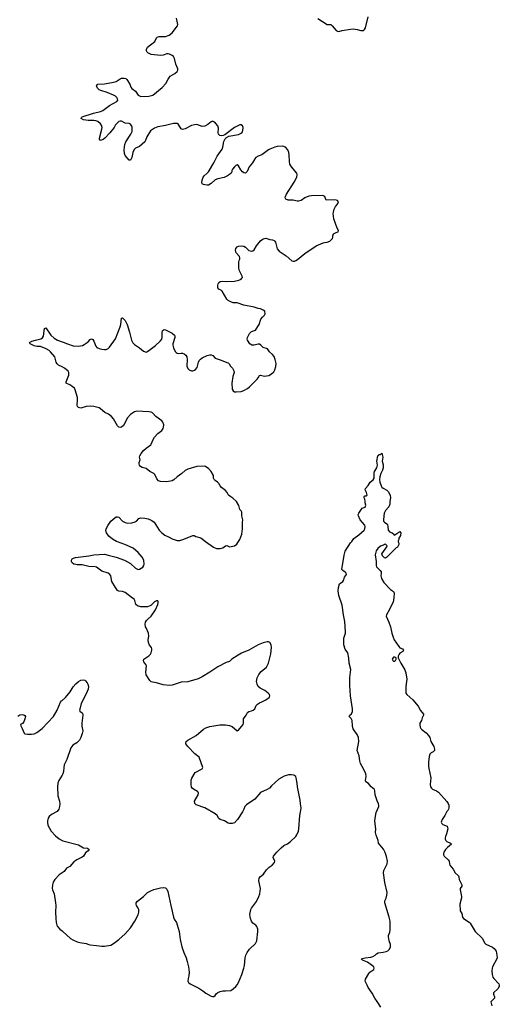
# Model space of a CAD drawing. Header units: inches. Extents: x 1771465 to 1971076, y 472029 to 643563.
# Tile 6 of 127: x 1809348 to 1816716, y 522895 to 538006. Entities that reach past the tile are written whole.
import ezdxf

# ---------------------------------------------------------------- set-up
doc = ezdxf.new("R2010")
doc.units = ezdxf.units.IN
doc.header["$MEASUREMENT"] = 0
for name, color, linetype in [('B8502', 7, 'Continuous'), ('B8503', 7, 'Continuous'), ('B8512', 7, 'Continuous'), ('B8513', 7, 'Continuous')]:
    doc.layers.add(name, color=color, linetype=linetype)

msp = doc.modelspace()

# ---------------------------------------------------------------- linework, layer by layer
at = {"layer": 'B8502', "color": 6, "elevation": 500}
for points in [[(1809322, 527318), (1809350, 527337), (1809390, 527343), (1809410, 527338), (1809426, 527326), (1809436, 527310), (1809435, 527290), (1809412, 527228), (1809390, 527206), (1809359, 527190), (1809364, 527170), (1809388, 527130), (1809416, 527056), (1809430, 527045), (1809470, 527039), (1809530, 527039), (1809570, 527048), (1809610, 527068), (1809696, 527130), (1809870, 527310), (1809926, 527410), (1809978, 527530), (1809992, 527550), (1810000, 527557)], [(1810000, 526411), (1809952, 526330), (1809934, 526290), (1809927, 526230), (1809934, 526094), (1809958, 526010), (1809963, 525970), (1809962, 525930), (1809952, 525890), (1809924, 525856), (1809836, 525810), (1809802, 525778), (1809787, 525750), (1809776, 525710), (1809775, 525690), (1809783, 525643), (1809833, 525553), (1809899, 525479), (1809954, 525434), (1810000, 525411)], [(1810000, 524913), (1809956, 524884), (1809889, 524811), (1809865, 524770), (1809852, 524730), (1809848, 524670), (1809852, 524650), (1809877, 524590), (1809901, 524450), (1809905, 524410), (1809900, 524310), (1809902, 524210), (1809909, 524150), (1809920, 524110), (1809930, 524090), (1809966, 524046), (1810000, 524021)]]:
    msp.add_lwpolyline(points, dxfattribs=at)
at = {"layer": 'B8503', "color": 6, "elevation": 500}
msp.add_lwpolyline([(1810000, 532677), (1809946, 532706), (1809923, 532723), (1809907, 532750), (1809886, 532830), (1809822, 532910), (1809800, 532930), (1809755, 532955), (1809670, 532989), (1809610, 532990), (1809570, 533000), (1809512, 533030), (1809501, 533050), (1809533, 533070), (1809590, 533090), (1809671, 533109), (1809697, 533123), (1809716, 533150), (1809730, 533265), (1809750, 533279), (1809826, 533166), (1809876, 533116), (1809927, 533087), (1810000, 533063)], dxfattribs=at)
at = {"layer": 'B8512', "color": 6}
for points, elevation in [([(1810000, 524021), (1810010, 524014), (1810130, 523906), (1810163, 523883), (1810230, 523854), (1810270, 523843), (1810370, 523828), (1810410, 523810), (1810430, 523806), (1810530, 523798), (1810610, 523786), (1810650, 523786), (1810750, 523804), (1810790, 523827), (1810873, 523890), (1810970, 523975), (1811050, 524068), (1811117, 524170), (1811166, 524270), (1811177, 524310), (1811177, 524350), (1811170, 524370), (1811145, 524410), (1811139, 524430), (1811140, 524450), (1811160, 524480), (1811248, 524550), (1811310, 524609), (1811363, 524637), (1811410, 524656), (1811510, 524681), (1811565, 524685), (1811590, 524680), (1811610, 524662), (1811624, 524624), (1811668, 524410), (1811712, 524232), (1811723, 524203), (1811756, 524150), (1811770, 524112), (1811796, 524010), (1811813, 523890), (1811837, 523777), (1811868, 523690), (1811904, 523610), (1811922, 523550), (1811940, 523470), (1811953, 523387), (1811948, 523330), (1811935, 523290), (1811931, 523250), (1811941, 523230), (1811965, 523210), (1812102, 523142), (1812163, 523103), (1812210, 523064), (1812290, 523021), (1812310, 523015), (1812330, 523016), (1812349, 523030), (1812365, 523055), (1812390, 523074), (1812428, 523090), (1812470, 523099), (1812510, 523099), (1812592, 523108), (1812630, 523131), (1812670, 523166), (1812690, 523191), (1812710, 523230), (1812761, 523350), (1812792, 523448), (1812801, 523490), (1812812, 523610), (1812820, 523650), (1812843, 523690), (1812881, 523739), (1812973, 523830), (1812989, 523870), (1813008, 524010), (1813007, 524050), (1812991, 524091), (1812974, 524110), (1812930, 524142), (1812909, 524170), (1812893, 524210), (1812886, 524274), (1812898, 524350), (1812908, 524370), (1812986, 524470), (1813024, 524550), (1813038, 524590), (1813047, 524673), (1813023, 524790), (1813027, 524830), (1813046, 524854), (1813095, 524890), (1813141, 524959), (1813182, 524998), (1813227, 525030), (1813262, 525070), (1813269, 525090), (1813242, 525150), (1813249, 525170), (1813299, 525230), (1813363, 525297), (1813407, 525333), (1813463, 525357), (1813510, 525395), (1813589, 525470), (1813606, 525494), (1813629, 525550), (1813638, 525590), (1813653, 525790), (1813662, 525850), (1813669, 525870), (1813672, 525910), (1813661, 525970), (1813657, 526030), (1813615, 526230), (1813613, 526290), (1813597, 526370), (1813589, 526389), (1813558, 526410), (1813517, 526417), (1813477, 526417), (1813410, 526398), (1813331, 526350), (1813218, 526250), (1813187, 526213), (1813152, 526190), (1813050, 526144), (1812958, 526042), (1812830, 525958), (1812809, 525931), (1812793, 525887), (1812773, 525847), (1812696, 525730), (1812650, 525681), (1812612, 525668), (1812570, 525668), (1812550, 525674), (1812493, 525710), (1812429, 525729), (1812406, 525746), (1812382, 525790), (1812350, 525820), (1812190, 525910), (1812057, 525957), (1812037, 525977), (1812036, 526010), (1812092, 526110), (1812095, 526135), (1812090, 526150), (1812079, 526159), (1812016, 526196), (1811999, 526210), (1811990, 526225), (1811982, 526270), (1811983, 526337), (1811994, 526366), (1812045, 526450), (1812151, 526509), (1812160, 526530), (1812105, 526685), (1812041, 526741), (1811929, 526850), (1811903, 526890), (1811899, 526910), (1811908, 526930), (1811931, 526949), (1812060, 527020), (1812170, 527115), (1812210, 527137), (1812270, 527160), (1812422, 527182), (1812510, 527186), (1812570, 527176), (1812610, 527158), (1812690, 527093), (1812710, 527102), (1812781, 527190), (1812785, 527210), (1812785, 527275), (1812827, 527330), (1812850, 527374), (1812870, 527389), (1812910, 527397), (1812937, 527410), (1812959, 527430), (1812982, 527478), (1813001, 527499), (1813030, 527520), (1813070, 527535), (1813132, 527570), (1813185, 527610), (1813193, 527630), (1813184, 527650), (1813164, 527670), (1813113, 527710), (1813045, 527745), (1813013, 527773), (1812994, 527810), (1812988, 527850), (1812997, 527903), (1813022, 527958), (1813059, 528001), (1813138, 528070), (1813170, 528130), (1813208, 528272), (1813216, 528370), (1813212, 528412), (1813189, 528449), (1813170, 528458), (1813150, 528458), (1813090, 528444), (1813011, 528410), (1812870, 528330), (1812757, 528283), (1812705, 528255), (1812608, 528192), (1812570, 528158), (1812520, 528140), (1812390, 528076), (1812270, 527990), (1812150, 527918), (1812090, 527890), (1811930, 527846), (1811830, 527840), (1811690, 527791), (1811650, 527785), (1811550, 527798), (1811450, 527829), (1811390, 527837), (1811370, 527844), (1811346, 527866), (1811292, 527952), (1811284, 527990), (1811295, 528090), (1811288, 528110), (1811258, 528150), (1811250, 528170), (1811258, 528190), (1811330, 528244), (1811357, 528270), (1811370, 528290), (1811380, 528330), (1811380, 528350), (1811372, 528370), (1811345, 528405), (1811326, 528446), (1811322, 528482), (1811330, 528550), (1811329, 528590), (1811290, 528670), (1811283, 528690), (1811278, 528730), (1811283, 528757), (1811296, 528784), (1811315, 528805), (1811368, 528850), (1811434, 528950), (1811470, 529032), (1811477, 529057), (1811477, 529077), (1811470, 529088), (1811450, 529089), (1811421, 529070), (1811363, 529017), (1811310, 528995), (1811210, 528993), (1811158, 529010), (1811134, 529030), (1811118, 529090), (1811107, 529110), (1811083, 529130), (1810970, 529215), (1810930, 529230), (1810870, 529237), (1810850, 529248), (1810839, 529259), (1810818, 529290), (1810766, 529386), (1810748, 529470), (1810734, 529490), (1810710, 529510), (1810610, 529540), (1810530, 529602), (1810510, 529610), (1810410, 529615), (1810310, 529637), (1810230, 529638), (1810210, 529642), (1810182, 529650), (1810153, 529670), (1810145, 529690), (1810146, 529710), (1810156, 529730), (1810177, 529743), (1810208, 529752), (1810410, 529775), (1810490, 529791), (1810650, 529802), (1810710, 529790), (1810830, 529757), (1810958, 529710), (1811007, 529687), (1811050, 529658), (1811130, 529589), (1811150, 529576), (1811170, 529570), (1811190, 529572), (1811238, 529602), (1811256, 529630), (1811260, 529650), (1811254, 529710), (1811230, 529758), (1811171, 529830), (1811090, 529893), (1810964, 529950), (1810850, 529994), (1810838, 530000)], 500), ([(1812203, 530000), (1812327, 529910), (1812372, 529892), (1812430, 529892), (1812470, 529901), (1812510, 529932), (1812530, 529938), (1812570, 529917), (1812647, 529933), (1812684, 529956), (1812700, 529980), (1812712, 530000)], 500), ([(1814897, 522850), (1814840, 522940), (1814802, 522990), (1814765, 523065), (1814699, 523150), (1814687, 523190), (1814654, 523250), (1814660, 523280), (1814710, 523365), (1814729, 523390), (1814786, 523430), (1814794, 523450), (1814786, 523470), (1814750, 523502), (1814690, 523542), (1814615, 523570), (1814593, 523590), (1814654, 523610), (1814741, 523619), (1814773, 523627), (1814809, 523650), (1814829, 523671), (1814855, 523685), (1814930, 523693), (1814976, 523704), (1815003, 523717), (1815024, 523736), (1815043, 523770), (1815044, 523810), (1815025, 523870), (1815014, 523930), (1815016, 523950), (1815036, 524004), (1815040, 524030), (1815039, 524170), (1815026, 524230), (1814955, 524450), (1814958, 524482), (1814976, 524524), (1814989, 524570), (1814991, 524610), (1814955, 524765), (1814935, 524910), (1814940, 524950), (1814993, 525050), (1815000, 525090), (1814985, 525165), (1814965, 525225), (1814938, 525278), (1814862, 525370), (1814857, 525410), (1814825, 525490), (1814814, 525530), (1814820, 525590), (1814806, 525706), (1814809, 525751), (1814822, 525838), (1814864, 525930), (1814866, 525950), (1814862, 525970), (1814838, 526018), (1814817, 526077), (1814810, 526110), (1814805, 526170), (1814797, 526190), (1814750, 526230), (1814704, 526284), (1814668, 526308), (1814662, 526322), (1814659, 526330), (1814669, 526390), (1814665, 526430), (1814637, 526497), (1814584, 526590), (1814573, 526630), (1814562, 526710), (1814532, 526790), (1814558, 526930), (1814553, 526990), (1814533, 527033), (1814489, 527090), (1814470, 527124), (1814460, 527170), (1814457, 527250), (1814439, 527279), (1814410, 527310), (1814422, 527330), (1814447, 527353), (1814463, 527390), (1814461, 527430), (1814430, 527630), (1814421, 527790), (1814422, 527910), (1814433, 528033), (1814411, 528130), (1814405, 528205), (1814390, 528290), (1814347, 528347), (1814330, 528410), (1814328, 528512), (1814351, 528590), (1814353, 528613), (1814341, 528770), (1814321, 528870), (1814302, 529022), (1814250, 529169), (1814241, 529239), (1814245, 529290), (1814262, 529350), (1814310, 529382), (1814329, 529411), (1814339, 529450), (1814368, 529490), (1814362, 529510), (1814349, 529529), (1814312, 529552), (1814297, 529570), (1814333, 529790), (1814350, 529848), (1814430, 529977), (1814448, 530000)], 400), ([(1815162, 530000), (1815162, 529990), (1815172, 529970), (1815172, 529950), (1815151, 529910), (1815130, 529898), (1814982, 529750), (1814970, 529742), (1814950, 529748), (1814920, 529780), (1814909, 529810), (1814990, 529914), (1814993, 529933), (1814970, 529955), (1814950, 529954), (1814937, 529943), (1814890, 529924), (1814850, 529889), (1814826, 529854), (1814811, 529791), (1814822, 529690), (1814824, 529630), (1814830, 529610), (1814888, 529550), (1814899, 529530), (1814903, 529510), (1814894, 529470), (1814905, 529430), (1814943, 529370), (1815042, 529262), (1815092, 529230), (1815100, 529210), (1815098, 529130), (1815083, 529070), (1815030, 528952), (1814982, 528870), (1814978, 528850), (1815020, 528760), (1815046, 528690), (1815067, 528590), (1815084, 528530), (1815101, 528490), (1815170, 528387), (1815190, 528367), (1815231, 528350), (1815246, 528330), (1815234, 528310), (1815190, 528283), (1815178, 528270), (1815163, 528237), (1815160, 528210), (1815202, 528130), (1815264, 528030), (1815280, 527980), (1815293, 527887), (1815292, 527850), (1815279, 527770), (1815278, 527698), (1815282, 527670), (1815297, 527650), (1815390, 527567), (1815467, 527470), (1815504, 527404), (1815551, 527350), (1815551, 527330), (1815531, 527290), (1815519, 527250), (1815495, 527210), (1815494, 527186), (1815502, 527150), (1815511, 527130), (1815527, 527110), (1815590, 527063), (1815630, 527021), (1815647, 526987), (1815666, 526926), (1815711, 526850), (1815721, 526810), (1815718, 526790), (1815698, 526770), (1815670, 526755), (1815648, 526732), (1815640, 526700), (1815630, 526610), (1815629, 526550), (1815634, 526514), (1815665, 526370), (1815654, 526270), (1815660, 526230), (1815674, 526210), (1815690, 526198), (1815750, 526171), (1815780, 526150), (1815910, 526006), (1815930, 525976), (1815940, 525950), (1815943, 525910), (1815937, 525890), (1815926, 525870), (1815908, 525852), (1815877, 525790), (1815836, 525730), (1815824, 525690), (1815831, 525670), (1815850, 525655), (1815915, 525630), (1815923, 525590), (1815907, 525510), (1815888, 525468), (1815884, 525450), (1815886, 525430), (1815893, 525410), (1815910, 525391), (1815966, 525370), (1815979, 525350), (1815919, 525301), (1815890, 525270), (1815865, 525230), (1815858, 525210), (1815859, 525190), (1815870, 525166), (1815930, 525114), (1815947, 525090), (1815950, 525050), (1815958, 525030), (1816009, 524970), (1816036, 524910), (1816087, 524867), (1816096, 524850), (1816100, 524810), (1816107, 524790), (1816142, 524730), (1816140, 524710), (1816115, 524670), (1816113, 524650), (1816134, 524550), (1816134, 524530), (1816111, 524430), (1816114, 524330), (1816138, 524290), (1816152, 524230), (1816167, 524210), (1816254, 524154), (1816270, 524138), (1816343, 524010), (1816450, 523910), (1816493, 523833), (1816510, 523819), (1816610, 523772), (1816638, 523750), (1816665, 523710), (1816680, 523650), (1816684, 523610), (1816680, 523590), (1816613, 523470), (1816605, 523450), (1816599, 523410), (1816605, 523350), (1816618, 523310), (1816630, 523290), (1816709, 523210), (1816716, 523190), (1816715, 523170), (1816692, 523130), (1816629, 523070), (1816626, 523050), (1816643, 523010), (1816642, 522990), (1816628, 522972), (1816601, 522950), (1816588, 522930), (1816601, 522870)], 400), ([(1810000, 527557), (1810050, 527602), (1810124, 527690), (1810170, 527765), (1810210, 527814), (1810250, 527848), (1810290, 527869), (1810330, 527876), (1810350, 527870), (1810361, 527861), (1810386, 527830), (1810395, 527810), (1810405, 527770), (1810402, 527730), (1810370, 527657), (1810291, 527510), (1810270, 527426), (1810269, 527409), (1810275, 527395), (1810309, 527369), (1810318, 527350), (1810318, 527330), (1810301, 527210), (1810304, 527164), (1810316, 527090), (1810307, 527050), (1810287, 526990), (1810267, 526950), (1810224, 526910), (1810165, 526870), (1810148, 526852), (1810135, 526830), (1810074, 526650), (1810032, 526568), (1810025, 526530), (1810023, 526470), (1810011, 526430), (1810000, 526411)], 500), ([(1810000, 525411), (1810010, 525406), (1810250, 525344), (1810330, 525298), (1810391, 525290), (1810415, 525270), (1810403, 525250), (1810361, 525219), (1810327, 525170), (1810308, 525152), (1810290, 525140), (1810226, 525114), (1810178, 525082), (1810118, 525010), (1810070, 524982), (1810030, 524933), (1810000, 524913)], 500)]:
    msp.add_lwpolyline(points, dxfattribs=dict(at, elevation=elevation))
at = {"layer": 'B8512', "color": 6, "elevation": 400}
msp.add_lwpolyline([(1815110, 528222), (1815090, 528220), (1815070, 528190), (1815079, 528170), (1815090, 528162), (1815110, 528163), (1815121, 528170), (1815132, 528190), (1815129, 528210)], close=True, dxfattribs=at)
at = {"layer": 'B8513', "color": 6}
for points, elevation in [([(1810000, 533063), (1810017, 533057), (1810082, 533030), (1810170, 533001), (1810245, 532995), (1810282, 532998), (1810313, 533007), (1810339, 533021), (1810398, 533062), (1810430, 533097), (1810450, 533107), (1810470, 533096), (1810490, 533071), (1810516, 532996), (1810534, 532974), (1810570, 532959), (1810611, 532949), (1810650, 532942), (1810675, 532945), (1810710, 532960), (1810730, 532979), (1810819, 533110), (1810894, 533290), (1810903, 533330), (1810910, 533426), (1810930, 533428), (1810950, 533412), (1810967, 533390), (1810998, 533330), (1811036, 533210), (1811066, 533090), (1811087, 533047), (1811110, 533020), (1811189, 532969), (1811250, 532918), (1811290, 532905), (1811310, 532913), (1811435, 533005), (1811505, 533070), (1811530, 533104), (1811538, 533130), (1811537, 533203), (1811543, 533230), (1811550, 533241), (1811569, 533250), (1811590, 533248), (1811693, 533193), (1811725, 533165), (1811732, 533150), (1811732, 533130), (1811700, 533030), (1811701, 533010), (1811711, 532970), (1811736, 532916), (1811750, 532896), (1811766, 532886), (1811790, 532882), (1811830, 532889), (1811850, 532887), (1811877, 532877), (1811899, 532859), (1811914, 532830), (1811922, 532790), (1811918, 532690), (1811932, 532652), (1811950, 532633), (1811990, 532616), (1812010, 532616), (1812033, 532627), (1812050, 532639), (1812073, 532667), (1812094, 532750), (1812106, 532773), (1812125, 532795), (1812150, 532814), (1812230, 532852), (1812270, 532864), (1812290, 532863), (1812315, 532850), (1812351, 532810), (1812443, 532783), (1812530, 532745), (1812550, 532742), (1812565, 532725), (1812587, 532690), (1812620, 532660), (1812639, 532619), (1812645, 532590), (1812624, 532530), (1812609, 532430), (1812610, 532334), (1812627, 532310), (1812650, 532296), (1812673, 532293), (1812750, 532302), (1812790, 532314), (1812850, 532348), (1812877, 532370), (1812996, 532490), (1813013, 532510), (1813030, 532545), (1813050, 532548), (1813110, 532537), (1813142, 532538), (1813174, 532546), (1813216, 532570), (1813250, 532604), (1813268, 532630), (1813283, 532683), (1813286, 532730), (1813273, 532790), (1813256, 532836), (1813230, 532867), (1813184, 532910), (1813154, 532954), (1813090, 532973), (1813055, 533010), (1813030, 533027), (1813010, 533027), (1812950, 533011), (1812913, 533013), (1812899, 533019), (1812883, 533030), (1812849, 533090), (1812845, 533110), (1812849, 533130), (1812879, 533190), (1812910, 533219), (1812970, 533241), (1813029, 533330), (1813055, 533410), (1813079, 533441), (1813109, 533470), (1813119, 533490), (1813114, 533530), (1813089, 533550), (1813050, 533570), (1813010, 533576), (1812950, 533596), (1812790, 533627), (1812690, 533660), (1812630, 533660), (1812590, 533674), (1812550, 533697), (1812530, 533718), (1812459, 533839), (1812449, 533849), (1812409, 533869), (1812392, 533890), (1812392, 533930), (1812399, 533950), (1812410, 533975), (1812430, 533990), (1812470, 533995), (1812530, 533989), (1812648, 533992), (1812715, 534010), (1812750, 534024), (1812763, 534037), (1812769, 534050), (1812764, 534070), (1812724, 534150), (1812714, 534190), (1812717, 534230), (1812713, 534290), (1812719, 534310), (1812731, 534330), (1812731, 534350), (1812724, 534370), (1812676, 534430), (1812665, 534470), (1812670, 534496), (1812690, 534521), (1812710, 534531), (1812750, 534535), (1812790, 534530), (1812815, 534515), (1812870, 534464), (1812907, 534453), (1812930, 534456), (1812950, 534476), (1812986, 534534), (1813048, 534612), (1813090, 534642), (1813131, 534651), (1813190, 534630), (1813230, 534629), (1813257, 534617), (1813269, 534609), (1813276, 534590), (1813306, 534490), (1813335, 534455), (1813442, 534382), (1813530, 534307), (1813550, 534301), (1813570, 534301), (1813590, 534308), (1813616, 534324), (1813730, 534420), (1813905, 534535), (1814010, 534581), (1814032, 534588), (1814070, 534591), (1814112, 534608), (1814154, 534650), (1814161, 534670), (1814159, 534690), (1814170, 534718), (1814210, 534741), (1814238, 534750), (1814248, 534770), (1814226, 534806), (1814175, 534950), (1814165, 535030), (1814167, 535053), (1814181, 535099), (1814202, 535138), (1814230, 535176), (1814244, 535210), (1814232, 535232), (1814190, 535239), (1814058, 535238), (1814050, 535246), (1814034, 535290), (1814006, 535306), (1813830, 535303), (1813790, 535296), (1813730, 535272), (1813670, 535233), (1813630, 535221), (1813610, 535221), (1813550, 535237), (1813470, 535237), (1813436, 535250), (1813427, 535270), (1813430, 535290), (1813446, 535330), (1813566, 535510), (1813604, 535590), (1813613, 535630), (1813608, 535650), (1813522, 535750), (1813500, 535790), (1813492, 535830), (1813490, 535930), (1813481, 535970), (1813465, 536010), (1813431, 536051), (1813390, 536065), (1813302, 536058), (1813267, 536050), (1813190, 536021), (1813169, 536011), (1813070, 535931), (1813010, 535912), (1812977, 535890), (1812959, 535870), (1812924, 535810), (1812874, 535746), (1812842, 535678), (1812823, 535657), (1812810, 535652), (1812790, 535656), (1812769, 535669), (1812743, 535703), (1812710, 535763), (1812690, 535777), (1812670, 535770), (1812647, 535750), (1812615, 535710), (1812608, 535690), (1812607, 535670), (1812595, 535650), (1812572, 535628), (1812541, 535610), (1812490, 535585), (1812390, 535564), (1812350, 535548), (1812290, 535490), (1812250, 535465), (1812230, 535464), (1812193, 535473), (1812170, 535475), (1812150, 535485), (1812147, 535507), (1812150, 535545), (1812168, 535590), (1812183, 535610), (1812230, 535650), (1812250, 535672), (1812330, 535810), (1812381, 535910), (1812461, 536019), (1812471, 536049), (1812485, 536135), (1812504, 536176), (1812524, 536196), (1812563, 536217), (1812710, 536246), (1812760, 536270), (1812773, 536287), (1812777, 536303), (1812780, 536350), (1812770, 536379), (1812750, 536394), (1812730, 536393), (1812690, 536374), (1812649, 536350), (1812500, 536240), (1812472, 536228), (1812450, 536224), (1812421, 536230), (1812401, 536250), (1812397, 536270), (1812401, 536341), (1812390, 536378), (1812357, 536417), (1812330, 536438), (1812310, 536447), (1812290, 536439), (1812241, 536399), (1812190, 536372), (1812150, 536367), (1812070, 536396), (1812034, 536394), (1811990, 536383), (1811890, 536331), (1811850, 536319), (1811830, 536330), (1811790, 536397), (1811770, 536412), (1811750, 536415), (1811710, 536411), (1811590, 536380), (1811470, 536364), (1811419, 536341), (1811360, 536300), (1811302, 536210), (1811282, 536150), (1811270, 536131), (1811190, 536062), (1811130, 536032), (1811108, 536012), (1811085, 535970), (1811070, 535893), (1811050, 535849), (1811030, 535849), (1810970, 535923), (1810957, 535950), (1810952, 536010), (1810966, 536090), (1810981, 536130), (1811058, 536250), (1811074, 536290), (1811078, 536318), (1811074, 536354), (1811070, 536370), (1811050, 536401), (1811030, 536411), (1810970, 536417), (1810910, 536450), (1810890, 536451), (1810870, 536442), (1810821, 536390), (1810799, 536350), (1810733, 536270), (1810658, 536190), (1810630, 536168), (1810590, 536152), (1810576, 536170), (1810575, 536190), (1810612, 536328), (1810615, 536350), (1810606, 536386), (1810590, 536410), (1810550, 536444), (1810516, 536456), (1810490, 536460), (1810398, 536458), (1810327, 536467), (1810294, 536490), (1810297, 536503), (1810307, 536513), (1810481, 536570), (1810590, 536598), (1810628, 536612), (1810728, 536690), (1810842, 536750), (1810857, 536770), (1810853, 536790), (1810840, 536810), (1810819, 536830), (1810790, 536848), (1810691, 536890), (1810597, 536917), (1810570, 536932), (1810550, 536951), (1810530, 536987), (1810538, 537010), (1810550, 537019), (1810650, 537022), (1810790, 537045), (1810830, 537058), (1810890, 537100), (1810910, 537107), (1810951, 537111), (1810981, 537101), (1810995, 537090), (1811039, 537019), (1811054, 536970), (1811072, 536950), (1811125, 536910), (1811170, 536850), (1811210, 536829), (1811330, 536833), (1811395, 536850), (1811535, 536965), (1811593, 537027), (1811627, 537093), (1811660, 537140), (1811730, 537181), (1811765, 537210), (1811779, 537230), (1811779, 537250), (1811745, 537325), (1811729, 537410), (1811710, 537442), (1811690, 537458), (1811650, 537478), (1811630, 537483), (1811610, 537481), (1811550, 537460), (1811510, 537456), (1811370, 537472), (1811318, 537498), (1811306, 537510), (1811297, 537530), (1811295, 537550), (1811310, 537582), (1811422, 537670), (1811450, 537727), (1811461, 537739), (1811490, 537749), (1811590, 537750), (1811645, 537770), (1811690, 537805), (1811774, 537910), (1811777, 537930), (1811759, 538030)], 500), ([(1813930, 538022), (1814070, 537934), (1814130, 537930), (1814150, 537914), (1814210, 537842), (1814231, 537830), (1814250, 537826), (1814300, 537840), (1814430, 537862), (1814470, 537865), (1814530, 537858), (1814590, 537839), (1814630, 537839), (1814647, 537853), (1814659, 537881), (1814700, 538050)], 500), ([(1812712, 530000), (1812729, 530030), (1812761, 530110), (1812773, 530190), (1812769, 530290), (1812775, 530330), (1812763, 530390), (1812759, 530450), (1812749, 530470), (1812729, 530490), (1812713, 530550), (1812677, 530610), (1812625, 530665), (1812590, 530683), (1812554, 530710), (1812534, 530750), (1812510, 530782), (1812447, 530827), (1812429, 530850), (1812409, 530890), (1812389, 530910), (1812352, 530932), (1812334, 530950), (1812328, 530970), (1812325, 531010), (1812290, 531070), (1812250, 531119), (1812210, 531146), (1812190, 531152), (1812070, 531148), (1811930, 531110), (1811890, 531087), (1811839, 531041), (1811770, 530990), (1811718, 530942), (1811690, 530927), (1811608, 530912), (1811510, 530917), (1811479, 530930), (1811457, 530957), (1811427, 531027), (1811410, 531043), (1811350, 531070), (1811290, 531117), (1811230, 531133), (1811205, 531150), (1811191, 531170), (1811185, 531190), (1811186, 531210), (1811201, 531250), (1811191, 531290), (1811192, 531310), (1811214, 531350), (1811250, 531394), (1811290, 531431), (1811361, 531479), (1811370, 531490), (1811398, 531562), (1811420, 531600), (1811470, 531657), (1811530, 531703), (1811552, 531730), (1811560, 531750), (1811565, 531790), (1811549, 531830), (1811534, 531850), (1811438, 531918), (1811390, 531970), (1811370, 531982), (1811330, 531990), (1811150, 532000), (1811110, 531988), (1811050, 531945), (1811007, 531893), (1810941, 531779), (1810910, 531753), (1810890, 531746), (1810870, 531752), (1810852, 531772), (1810790, 531880), (1810757, 531917), (1810711, 531950), (1810657, 531977), (1810590, 532035), (1810570, 532047), (1810490, 532069), (1810430, 532075), (1810370, 532068), (1810290, 532045), (1810252, 532052), (1810235, 532070), (1810230, 532088), (1810238, 532170), (1810235, 532210), (1810203, 532323), (1810189, 532349), (1810157, 532377), (1810130, 532396), (1810064, 532430), (1810061, 532450), (1810103, 532550), (1810104, 532590), (1810093, 532613), (1810038, 532658), (1810000, 532677)], 500), ([(1814448, 530000), (1814479, 530041), (1814560, 530100), (1814638, 530170), (1814651, 530190), (1814656, 530230), (1814650, 530250), (1814578, 530330), (1814552, 530390), (1814550, 530410), (1814557, 530430), (1814609, 530510), (1814654, 530526), (1814662, 530538), (1814664, 530556), (1814656, 530590), (1814657, 530617), (1814649, 530649), (1814638, 530670), (1814638, 530690), (1814650, 530698), (1814670, 530698), (1814688, 530710), (1814677, 530750), (1814657, 530790), (1814661, 530810), (1814701, 530859), (1814730, 530910), (1814777, 530943), (1814795, 530970), (1814796, 531044), (1814801, 531070), (1814833, 531130), (1814844, 531170), (1814835, 531230), (1814848, 531312), (1814862, 531318), (1814867, 531333), (1814890, 531334), (1814910, 531354), (1814925, 531290), (1814916, 531230), (1814930, 531174), (1814930, 531130), (1814923, 531090), (1814897, 531043), (1814879, 530990), (1814873, 530950), (1814879, 530910), (1814900, 530850), (1814913, 530830), (1814930, 530815), (1814990, 530785), (1815010, 530764), (1815038, 530710), (1815044, 530670), (1815035, 530610), (1815036, 530570), (1815017, 530530), (1814967, 530473), (1814949, 530431), (1814936, 530336), (1814939, 530310), (1814950, 530293), (1814987, 530270), (1814997, 530257), (1815004, 530230), (1815011, 530171), (1815019, 530159), (1815028, 530148), (1815071, 530130), (1815094, 530110), (1815098, 530098), (1815110, 530094), (1815126, 530110), (1815190, 530151), (1815205, 530130), (1815198, 530090), (1815172, 530050), (1815171, 530029), (1815162, 530010), (1815162, 530000)], 400), ([(1810838, 530000), (1810774, 530034), (1810718, 530078), (1810682, 530130), (1810674, 530166), (1810677, 530190), (1810706, 530250), (1810750, 530310), (1810810, 530363), (1810830, 530374), (1810850, 530377), (1810872, 530372), (1810926, 530310), (1810968, 530288), (1811010, 530281), (1811070, 530284), (1811122, 530298), (1811141, 530310), (1811178, 530350), (1811210, 530363), (1811270, 530358), (1811323, 530343), (1811380, 530320), (1811414, 530294), (1811493, 530170), (1811530, 530129), (1811576, 530096), (1811645, 530065), (1811690, 530040), (1811770, 530015), (1811810, 530015), (1811870, 530032), (1812010, 530089), (1812030, 530092), (1812055, 530075), (1812132, 530052), (1812203, 530000)], 500)]:
    msp.add_lwpolyline(points, dxfattribs=dict(at, elevation=elevation))

doc.saveas('drawing.dxf')
